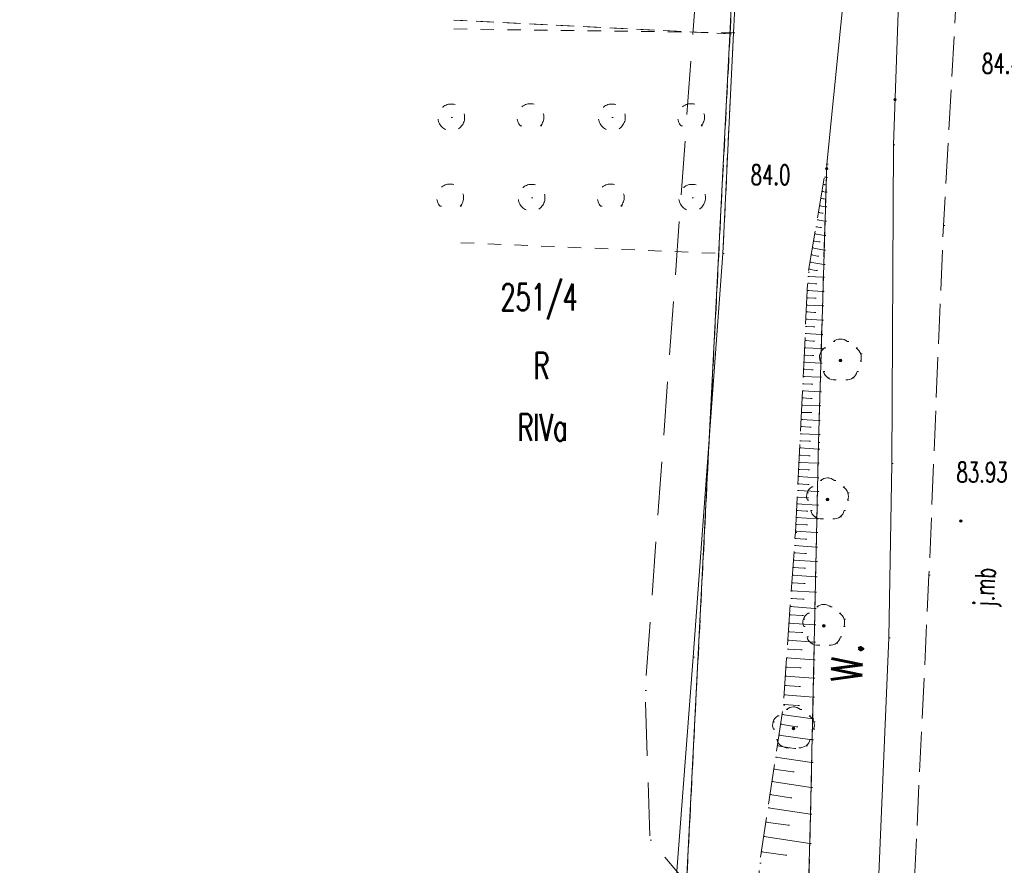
# Model space of a CAD drawing. Extents: x -134780 to 5540120, y 74663 to 5964901.
# Tile 4 of 76: x 5539497 to 5539534, y 5961299 to 5961330. Entities that reach past the tile are written whole.
import ezdxf

# ---------------------------------------------------------------- set-up
doc = ezdxf.new("R2010")
doc.units = 0
doc.header["$MEASUREMENT"] = 0
doc.set_wipeout_variables(frame=1)
for name, pattern in [('L_0_03', [1, 0.5, -0.5]), ('L_0_06', [2, 1.5, -0.5]), ('L_0_0C', [3, 2, -1])]:
    doc.linetypes.add(name, pattern=pattern)
for name, color, linetype, lineweight in [('000_Inne__niezydentyfikowane__Nr_Pióra__7', 7, 'Continuous', 13), ('0_Nr_Pióra__7', 7, 'Continuous', 13), ('ARCH MAPA RUSINOWO_Nr_Pióra__60', 230, 'Continuous', 211), ('drzewo_lisciaste_Nr_Pióra__7', 7, 'Continuous', 13), ('jezdnia_Atr17_Nr_Pióra__7', 7, 'Continuous', 13), ('jezdnia_Nr_Pióra__7', 7, 'Continuous', 13), ('mapa', 7, 'Continuous', 13), ('ogrodzenie_trwale_Nr_Pióra__7', 7, 'Continuous', 13), ('pikieta_naturalna_Atr2_Nr_Pióra__7', 7, 'Continuous', 13), ('pikieta_naturalna_Nr_Pióra__7', 7, 'Continuous', 13), ('pikieta_sztuczna_Atr2_Nr_Pióra__7', 7, 'Continuous', 13), ('pikieta_sztuczna_Nr_Pióra__7', 7, 'Continuous', 13), ('row_melioracyjny__poligon__Atr103_Nr_Pióra__7', 7, 'Continuous', 13), ('row_melioracyjny__poligon__Nr_Pióra__7', 7, 'Continuous', 13), ('skarpa_nieumocniona_Nr_Pióra__7', 7, 'Continuous', 13), ('zadrzewienie__zakrzewienie_Nr_Pióra__7', 7, 'Continuous', 13), ('Zakres_Nr_Pióra__7', 7, 'Continuous', 13), ('zasuwa_lub_zawor_Nr_Pióra__7', 7, 'Continuous', 13)]:
    doc.layers.add(name, color=color, linetype=linetype, lineweight=lineweight)
for name, color, linetype, lineweight, true_color in [('209_oznaczenie_konturu_klasyfikacyjnego_Nr_Pióra__3', 7, 'Continuous', 18, 0xff6600), ('210_oznaczenie_konturu_uzytku_gruntowego_Nr_Pióra__3', 7, 'Continuous', 18, 0xff6600), ('211_numer_dzialki_ewidencyjnej_Nr_Pióra__96', 7, 'Continuous', 13, 0x00d59f), ('217_kontur_klasyfikacyjny_Nr_Pióra__3', 7, 'Continuous', 18, 0xff6600), ('218_kontur_uzytku_gruntowego_Nr_Pióra__3', 7, 'Continuous', 18, 0xff6600), ('219_dzialka_ewidencyjna_Nr_Pióra__96', 7, 'Continuous', 13, 0x00d59f)]:
    doc.layers.add(name, color=color, linetype=linetype, lineweight=lineweight, true_color=true_color)
doc.styles.add('GENERATED_STYLE_7', font='Simplex.shx', dxfattribs={"bigfont": 'BIGFONT.SHX'})
doc.linetypes.add('L_0_15_SHX', pattern='A,0,[2,Rusinowo ZAGOSPODAROWANIE1.Shx,S=7.5,R=0,X=0,Y=0],-7.5,0', length=7.5)

# ---------------------------------------------------------------- blocks, each defined once
blk = doc.blocks.new('mapa')
at = {"layer": 'drzewo_lisciaste_Nr_Pióra__7', "linetype": 'Continuous'}
for points in [[(5539527.89, 5961317.46, 1), (5539527.89, 5961317.56, 1)], [(5539527.41, 5961312.27, 1), (5539527.41, 5961312.37, 1)], [(5539527.27, 5961307.55, 1), (5539527.27, 5961307.65, 1)], [(5539526.14, 5961303.72, 1), (5539526.14, 5961303.82, 1)]]:
    blk.add_hatch(color=252, dxfattribs=at).paths.add_polyline_path(points, flags=0)
at = {"layer": 'pikieta_naturalna_Nr_Pióra__7', "linetype": 'Continuous'}
for points in [[(5539529.93, 5961327.205, 1), (5539529.93, 5961327.295, 1)], [(5539527.38, 5961324.625, 1), (5539527.38, 5961324.715, 1)]]:
    blk.add_hatch(color=252, dxfattribs=at).paths.add_polyline_path(points, flags=0)
at = {"layer": 'pikieta_sztuczna_Nr_Pióra__7', "linetype": 'Continuous'}
blk.add_hatch(color=252, dxfattribs=at).paths.add_polyline_path([(5539532.39, 5961311.465, 1), (5539532.39, 5961311.555, 1)], flags=0)
at = {"layer": '000_Inne__niezydentyfikowane__Nr_Pióra__7', "color": 252, "linetype": 'Continuous', "flags": 128}
for points in [[(5539527.25, 5961324.08), (5539527.3, 5961324.07)], [(5539527.3, 5961324.35), (5539527.36, 5961324.34)], [(5539527.21, 5961323.82), (5539527.35, 5961323.8)], [(5539527.11, 5961323.29), (5539527.33, 5961323.25)], [(5539527.16, 5961323.56), (5539527.25, 5961323.54)], [(5539527.07, 5961323.03), (5539527.2, 5961323.01)], [(5539527.02, 5961322.76), (5539527.32, 5961322.71)], [(5539526.93, 5961322.24), (5539527.3, 5961322.17)], [(5539526.98, 5961322.5), (5539527.14, 5961322.47)], [(5539526.89, 5961321.97), (5539527.09, 5961321.94)], [(5539526.8, 5961321.45), (5539527.04, 5961321.41)], [(5539526.84, 5961321.71), (5539527.28, 5961321.63)], [(5539526.75, 5961321.18), (5539527.27, 5961321.09)], [(5539526.71, 5961320.92), (5539526.98, 5961320.87)], [(5539526.67, 5961320.39), (5539526.96, 5961320.37)], [(5539526.68, 5961320.65), (5539527.25, 5961320.62)], [(5539526.66, 5961320.12), (5539527.24, 5961320.09)], [(5539526.64, 5961319.85), (5539526.94, 5961319.84)], [(5539526.62, 5961319.32), (5539526.92, 5961319.3)], [(5539526.63, 5961319.58), (5539527.22, 5961319.55)], [(5539526.6, 5961319.05), (5539527.21, 5961319.02)], [(5539526.58, 5961318.51), (5539527.19, 5961318.48)], [(5539526.59, 5961318.78), (5539526.89, 5961318.77)], [(5539526.56, 5961318.25), (5539526.87, 5961318.23)], [(5539526.55, 5961317.98), (5539527.17, 5961317.95)], [(5539526.52, 5961317.45), (5539527.16, 5961317.41)], [(5539526.54, 5961317.71), (5539526.85, 5961317.7)], [(5539526.51, 5961317.18), (5539526.83, 5961317.16)], [(5539526.5, 5961316.91), (5539527.14, 5961316.88)], [(5539526.47, 5961316.38), (5539527.13, 5961316.34)], [(5539526.48, 5961316.64), (5539526.81, 5961316.63)], [(5539526.46, 5961316.11), (5539526.79, 5961316.09)], [(5539526.43, 5961315.57), (5539526.77, 5961315.56)], [(5539526.44, 5961315.84), (5539527.11, 5961315.81)], [(5539526.42, 5961315.31), (5539527.09, 5961315.27)], [(5539526.41, 5961315.04), (5539526.75, 5961315.02)], [(5539526.38, 5961314.51), (5539526.72, 5961314.49)], [(5539526.39, 5961314.77), (5539527.08, 5961314.74)], [(5539526.37, 5961314.24), (5539527.07, 5961314.2)], [(5539526.35, 5961313.97), (5539526.71, 5961313.95)], [(5539526.33, 5961313.44), (5539526.69, 5961313.42)], [(5539526.34, 5961313.7), (5539527.05, 5961313.67)], [(5539526.31, 5961313.17), (5539527.04, 5961313.13)], [(5539526.29, 5961312.65), (5539527.03, 5961312.61)], [(5539526.3, 5961312.9), (5539526.67, 5961312.88)], [(5539526.27, 5961312.4), (5539526.65, 5961312.38)], [(5539526.25, 5961311.9), (5539526.63, 5961311.88)], [(5539526.26, 5961312.15), (5539527.02, 5961312.11)], [(5539526.24, 5961311.64), (5539527.01, 5961311.6)], [(5539526.22, 5961311.38), (5539526.61, 5961311.37)], [(5539526.19, 5961310.86), (5539526.59, 5961310.84)], [(5539526.21, 5961311.13), (5539527, 5961311.09)], [(5539526.18, 5961310.6), (5539526.99, 5961310.54)], [(5539526.14, 5961310.05), (5539526.98, 5961310)], [(5539526.16, 5961310.33), (5539526.57, 5961310.3)], [(5539526.12, 5961309.78), (5539526.54, 5961309.75)], [(5539526.1, 5961309.49), (5539526.97, 5961309.43)], [(5539526.08, 5961309.21), (5539526.52, 5961309.18)], [(5539526.04, 5961308.62), (5539526.49, 5961308.59)], [(5539526.06, 5961308.91), (5539526.95, 5961308.85)], [(5539526.02, 5961308.32), (5539526.94, 5961308.25)], [(5539526, 5961308.01), (5539526.46, 5961307.98)], [(5539525.97, 5961307.7), (5539526.93, 5961307.63)], [(5539525.95, 5961307.38), (5539526.44, 5961307.35)], [(5539525.91, 5961306.73), (5539526.41, 5961306.7)], [(5539525.93, 5961307.06), (5539526.91, 5961306.99)], [(5539525.88, 5961306.4), (5539526.9, 5961306.33)], [(5539525.86, 5961306.06), (5539526.38, 5961306.03)], [(5539525.84, 5961305.72), (5539526.89, 5961305.65)], [(5539525.81, 5961305.37), (5539526.35, 5961305.33)], [(5539525.79, 5961305.02), (5539526.87, 5961304.94)], [(5539525.76, 5961304.66), (5539526.31, 5961304.62)], [(5539525.71, 5961304.29), (5539526.85, 5961304.12)], [(5539525.65, 5961303.92), (5539526.25, 5961303.83)], [(5539525.59, 5961303.52), (5539526.84, 5961303.34)], [(5539525.53, 5961303.12), (5539526.18, 5961303.02)], [(5539525.47, 5961302.69), (5539526.82, 5961302.49)], [(5539525.4, 5961302.24), (5539526.11, 5961302.14)], [(5539525.33, 5961301.78), (5539526.8, 5961301.56)], [(5539525.26, 5961301.3), (5539526.03, 5961301.18)], [(5539525.19, 5961300.8), (5539526.78, 5961300.56)], [(5539525.11, 5961300.27), (5539525.94, 5961300.15)], [(5539525.03, 5961299.73), (5539526.75, 5961299.47)], [(5539524.94, 5961299.16), (5539525.84, 5961299.03)]]:
    blk.add_lwpolyline(points, dxfattribs=at)
at = {"layer": '0_Nr_Pióra__7', "color": 252, "linetype": 'Continuous'}
for p, q in [((5539523.77, 5961329.71), (5539523.82, 5961329.71)), ((5539523.9, 5961329.75), (5539523.95, 5961329.75)), ((5539516.314, 5961327.097), (5539516.364, 5961327.097)), ((5539522.314, 5961327.097), (5539522.364, 5961327.097)), ((5539529.93, 5961327.25), (5539529.98, 5961327.25)), ((5539513.356, 5961326.586), (5539513.406, 5961326.586)), ((5539519.356, 5961326.586), (5539519.406, 5961326.586)), ((5539515.938, 5961326.268), (5539515.988, 5961326.268)), ((5539516.69, 5961326.268), (5539516.74, 5961326.268)), ((5539521.938, 5961326.268), (5539521.988, 5961326.268)), ((5539522.69, 5961326.268), (5539522.74, 5961326.268)), ((5539529.87, 5961325.56), (5539529.92, 5961325.56)), ((5539527.38, 5961324.84), (5539527.43, 5961324.84)), ((5539527.38, 5961324.67), (5539527.43, 5961324.67)), ((5539513.314, 5961324.097), (5539513.364, 5961324.097)), ((5539519.314, 5961324.097), (5539519.364, 5961324.097)), ((5539527.25, 5961324.08), (5539527.3, 5961324.08)), ((5539527.3, 5961324.35), (5539527.35, 5961324.35)), ((5539527.3, 5961324.07), (5539527.35, 5961324.07)), ((5539527.36, 5961324.34), (5539527.41, 5961324.34)), ((5539527.21, 5961323.82), (5539527.26, 5961323.82)), ((5539527.35, 5961323.8), (5539527.4, 5961323.8)), ((5539516.356, 5961323.586), (5539516.406, 5961323.586)), ((5539522.356, 5961323.586), (5539522.406, 5961323.586)), ((5539527.11, 5961323.29), (5539527.16, 5961323.29)), ((5539527.16, 5961323.56), (5539527.21, 5961323.56)), ((5539527.25, 5961323.54), (5539527.3, 5961323.54)), ((5539512.938, 5961323.268), (5539512.988, 5961323.268)), ((5539513.69, 5961323.268), (5539513.74, 5961323.268)), ((5539518.938, 5961323.268), (5539518.988, 5961323.268)), ((5539519.69, 5961323.268), (5539519.74, 5961323.268)), ((5539527.07, 5961323.03), (5539527.12, 5961323.03)), ((5539527.2, 5961323.01), (5539527.25, 5961323.01)), ((5539527.33, 5961323.25), (5539527.38, 5961323.25)), ((5539527.02, 5961322.76), (5539527.07, 5961322.76)), ((5539527.32, 5961322.71), (5539527.37, 5961322.71)), ((5539531.74, 5961322.55), (5539531.79, 5961322.55)), ((5539526.93, 5961322.24), (5539526.98, 5961322.24)), ((5539526.98, 5961322.5), (5539527.03, 5961322.5)), ((5539527.14, 5961322.47), (5539527.19, 5961322.47)), ((5539526.89, 5961321.97), (5539526.94, 5961321.97)), ((5539527.09, 5961321.94), (5539527.14, 5961321.94)), ((5539527.3, 5961322.17), (5539527.35, 5961322.17)), ((5539523.5, 5961321.5), (5539523.55, 5961321.5)), ((5539526.8, 5961321.45), (5539526.85, 5961321.45)), ((5539526.84, 5961321.71), (5539526.89, 5961321.71)), ((5539527.28, 5961321.63), (5539527.33, 5961321.63)), ((5539526.75, 5961321.18), (5539526.8, 5961321.18)), ((5539527.04, 5961321.41), (5539527.09, 5961321.41)), ((5539527.27, 5961321.09), (5539527.32, 5961321.09)), ((5539526.69, 5961320.81), (5539526.74, 5961320.81)), ((5539526.71, 5961320.92), (5539526.76, 5961320.92)), ((5539526.98, 5961320.87), (5539527.03, 5961320.87)), ((5539526.67, 5961320.39), (5539526.72, 5961320.39)), ((5539526.68, 5961320.65), (5539526.73, 5961320.65)), ((5539526.96, 5961320.37), (5539527.01, 5961320.37)), ((5539527.25, 5961320.62), (5539527.3, 5961320.62)), ((5539526.66, 5961320.12), (5539526.71, 5961320.12)), ((5539527.24, 5961320.09), (5539527.29, 5961320.09)), ((5539526.64, 5961319.85), (5539526.69, 5961319.85)), ((5539526.94, 5961319.84), (5539526.99, 5961319.84)), ((5539526.62, 5961319.32), (5539526.67, 5961319.32)), ((5539526.63, 5961319.58), (5539526.68, 5961319.58)), ((5539526.92, 5961319.3), (5539526.97, 5961319.3)), ((5539527.22, 5961319.55), (5539527.27, 5961319.55)), ((5539526.6, 5961319.05), (5539526.65, 5961319.05)), ((5539527.21, 5961319.02), (5539527.26, 5961319.02)), ((5539526.58, 5961318.51), (5539526.63, 5961318.51)), ((5539526.59, 5961318.78), (5539526.64, 5961318.78)), ((5539526.89, 5961318.77), (5539526.94, 5961318.77)), ((5539526.56, 5961318.25), (5539526.61, 5961318.25)), ((5539526.87, 5961318.23), (5539526.92, 5961318.23)), ((5539527.19, 5961318.48), (5539527.24, 5961318.48)), ((5539527.629, 5961318.213), (5539527.679, 5961318.213)), ((5539527.89, 5961318.31), (5539527.94, 5961318.31)), ((5539528.151, 5961318.213), (5539528.201, 5961318.213)), ((5539526.55, 5961317.98), (5539526.6, 5961317.98)), ((5539527.17, 5961317.95), (5539527.22, 5961317.95)), ((5539527.302, 5961317.976), (5539527.352, 5961317.976)), ((5539528.478, 5961317.976), (5539528.528, 5961317.976)), ((5539526.52, 5961317.45), (5539526.57, 5961317.45)), ((5539526.54, 5961317.71), (5539526.59, 5961317.71)), ((5539526.85, 5961317.7), (5539526.9, 5961317.7)), ((5539527.13, 5961317.758), (5539527.18, 5961317.758)), ((5539527.141, 5961317.481), (5539527.191, 5961317.481)), ((5539527.16, 5961317.41), (5539527.21, 5961317.41)), ((5539527.89, 5961317.51), (5539527.94, 5961317.51)), ((5539528.639, 5961317.481), (5539528.689, 5961317.481)), ((5539528.65, 5961317.758), (5539528.7, 5961317.758)), ((5539526.51, 5961317.18), (5539526.56, 5961317.18)), ((5539526.83, 5961317.16), (5539526.88, 5961317.16)), ((5539527.266, 5961317.095), (5539527.316, 5961317.095)), ((5539528.514, 5961317.095), (5539528.564, 5961317.095)), ((5539526.5, 5961316.91), (5539526.55, 5961316.91)), ((5539527.14, 5961316.88), (5539527.19, 5961316.88)), ((5539527.42, 5961316.862), (5539527.47, 5961316.862)), ((5539527.689, 5961316.787), (5539527.739, 5961316.787)), ((5539528.091, 5961316.787), (5539528.141, 5961316.787)), ((5539528.36, 5961316.862), (5539528.41, 5961316.862)), ((5539526.47, 5961316.38), (5539526.52, 5961316.38)), ((5539526.48, 5961316.64), (5539526.53, 5961316.64)), ((5539526.81, 5961316.63), (5539526.86, 5961316.63)), ((5539527.13, 5961316.34), (5539527.18, 5961316.34)), ((5539526.46, 5961316.11), (5539526.51, 5961316.11)), ((5539526.79, 5961316.09), (5539526.84, 5961316.09)), ((5539526.43, 5961315.57), (5539526.48, 5961315.57)), ((5539526.44, 5961315.84), (5539526.49, 5961315.84)), ((5539526.77, 5961315.56), (5539526.82, 5961315.56)), ((5539527.11, 5961315.81), (5539527.16, 5961315.81)), ((5539526.42, 5961315.31), (5539526.47, 5961315.31)), ((5539527.09, 5961315.27), (5539527.14, 5961315.27)), ((5539526.41, 5961315.04), (5539526.46, 5961315.04)), ((5539526.75, 5961315.02), (5539526.8, 5961315.02)), ((5539526.38, 5961314.51), (5539526.43, 5961314.51)), ((5539526.39, 5961314.77), (5539526.44, 5961314.77)), ((5539526.72, 5961314.49), (5539526.77, 5961314.49)), ((5539527.08, 5961314.74), (5539527.13, 5961314.74)), ((5539526.37, 5961314.24), (5539526.42, 5961314.24)), ((5539527.07, 5961314.44), (5539527.12, 5961314.44)), ((5539527.07, 5961314.2), (5539527.12, 5961314.2)), ((5539526.35, 5961313.97), (5539526.4, 5961313.97)), ((5539526.71, 5961313.95), (5539526.76, 5961313.95)), ((5539526.33, 5961313.44), (5539526.38, 5961313.44)), ((5539526.34, 5961313.7), (5539526.39, 5961313.7)), ((5539526.69, 5961313.42), (5539526.74, 5961313.42)), ((5539527.05, 5961313.67), (5539527.1, 5961313.67)), ((5539529.81, 5961313.66), (5539529.86, 5961313.66)), ((5539526.31, 5961313.17), (5539526.36, 5961313.17)), ((5539527.04, 5961313.13), (5539527.09, 5961313.13)), ((5539527.149, 5961313.023), (5539527.199, 5961313.023)), ((5539527.41, 5961313.12), (5539527.46, 5961313.12)), ((5539527.671, 5961313.023), (5539527.721, 5961313.023)), ((5539526.29, 5961312.65), (5539526.34, 5961312.65)), ((5539526.3, 5961312.9), (5539526.35, 5961312.9)), ((5539526.67, 5961312.88), (5539526.72, 5961312.88)), ((5539526.822, 5961312.786), (5539526.872, 5961312.786)), ((5539527.03, 5961312.61), (5539527.08, 5961312.61)), ((5539527.998, 5961312.786), (5539528.048, 5961312.786)), ((5539526.27, 5961312.4), (5539526.32, 5961312.4)), ((5539526.65, 5961312.568), (5539526.7, 5961312.568)), ((5539526.65, 5961312.38), (5539526.7, 5961312.38)), ((5539526.661, 5961312.291), (5539526.711, 5961312.291)), ((5539527.41, 5961312.32), (5539527.46, 5961312.32)), ((5539528.159, 5961312.291), (5539528.209, 5961312.291)), ((5539528.17, 5961312.568), (5539528.22, 5961312.568)), ((5539526.25, 5961311.9), (5539526.3, 5961311.9)), ((5539526.26, 5961312.15), (5539526.31, 5961312.15)), ((5539526.63, 5961311.88), (5539526.68, 5961311.88)), ((5539526.786, 5961311.905), (5539526.836, 5961311.905)), ((5539527.02, 5961312.11), (5539527.07, 5961312.11)), ((5539528.034, 5961311.905), (5539528.084, 5961311.905)), ((5539526.24, 5961311.64), (5539526.29, 5961311.64)), ((5539526.94, 5961311.672), (5539526.99, 5961311.672)), ((5539527.01, 5961311.6), (5539527.06, 5961311.6)), ((5539527.209, 5961311.597), (5539527.259, 5961311.597)), ((5539527.611, 5961311.597), (5539527.661, 5961311.597)), ((5539527.88, 5961311.672), (5539527.93, 5961311.672)), ((5539532.39, 5961311.51), (5539532.44, 5961311.51)), ((5539526.22, 5961311.38), (5539526.27, 5961311.38)), ((5539526.61, 5961311.37), (5539526.66, 5961311.37)), ((5539526.19, 5961310.86), (5539526.24, 5961310.86)), ((5539526.21, 5961311.13), (5539526.26, 5961311.13)), ((5539526.21, 5961311.09), (5539526.26, 5961311.09)), ((5539526.59, 5961310.84), (5539526.64, 5961310.84)), ((5539527, 5961311.09), (5539527.05, 5961311.09)), ((5539526.18, 5961310.6), (5539526.23, 5961310.6)), ((5539526.99, 5961310.54), (5539527.04, 5961310.54)), ((5539526.14, 5961310.05), (5539526.19, 5961310.05)), ((5539526.16, 5961310.33), (5539526.21, 5961310.33)), ((5539526.57, 5961310.3), (5539526.62, 5961310.3)), ((5539526.12, 5961309.78), (5539526.17, 5961309.78)), ((5539526.54, 5961309.75), (5539526.59, 5961309.75)), ((5539526.98, 5961310), (5539527.03, 5961310)), ((5539526.1, 5961309.49), (5539526.15, 5961309.49)), ((5539526.97, 5961309.43), (5539527.02, 5961309.43)), ((5539531.2, 5961309.49), (5539531.25, 5961309.49)), ((5539526.08, 5961309.21), (5539526.13, 5961309.21)), ((5539526.52, 5961309.18), (5539526.57, 5961309.18)), ((5539526.04, 5961308.62), (5539526.09, 5961308.62)), ((5539526.06, 5961308.91), (5539526.11, 5961308.91)), ((5539526.49, 5961308.59), (5539526.54, 5961308.59)), ((5539526.95, 5961308.85), (5539527, 5961308.85)), ((5539526.02, 5961308.32), (5539526.07, 5961308.32)), ((5539526.94, 5961308.25), (5539526.99, 5961308.25)), ((5539527.009, 5961308.303), (5539527.059, 5961308.303)), ((5539527.27, 5961308.4), (5539527.32, 5961308.4)), ((5539527.531, 5961308.303), (5539527.581, 5961308.303)), ((5539526, 5961308.01), (5539526.05, 5961308.01)), ((5539526.46, 5961307.98), (5539526.51, 5961307.98)), ((5539526.51, 5961307.848), (5539526.56, 5961307.848)), ((5539526.682, 5961308.066), (5539526.732, 5961308.066)), ((5539527.858, 5961308.066), (5539527.908, 5961308.066)), ((5539528.03, 5961307.848), (5539528.08, 5961307.848)), ((5539525.97, 5961307.7), (5539526.02, 5961307.7)), ((5539526.521, 5961307.571), (5539526.571, 5961307.571)), ((5539526.93, 5961307.63), (5539526.98, 5961307.63)), ((5539527.27, 5961307.6), (5539527.32, 5961307.6)), ((5539528.019, 5961307.571), (5539528.069, 5961307.571)), ((5539525.95, 5961307.38), (5539526, 5961307.38)), ((5539526.44, 5961307.35), (5539526.49, 5961307.35)), ((5539526.646, 5961307.185), (5539526.696, 5961307.185)), ((5539527.894, 5961307.185), (5539527.944, 5961307.185)), ((5539529.7, 5961307.15), (5539529.75, 5961307.15)), ((5539525.91, 5961306.73), (5539525.96, 5961306.73)), ((5539525.93, 5961307.06), (5539525.98, 5961307.06)), ((5539526.8, 5961306.952), (5539526.85, 5961306.952)), ((5539526.91, 5961306.99), (5539526.96, 5961306.99)), ((5539527.069, 5961306.877), (5539527.119, 5961306.877)), ((5539527.471, 5961306.877), (5539527.521, 5961306.877)), ((5539527.74, 5961306.952), (5539527.79, 5961306.952)), ((5539522.39, 5961306.43), (5539522.44, 5961306.43)), ((5539525.88, 5961306.4), (5539525.93, 5961306.4)), ((5539526.41, 5961306.7), (5539526.46, 5961306.7)), ((5539525.86, 5961306.06), (5539525.91, 5961306.06)), ((5539526.38, 5961306.03), (5539526.43, 5961306.03)), ((5539526.9, 5961306.33), (5539526.95, 5961306.33)), ((5539525.84, 5961305.72), (5539525.89, 5961305.72)), ((5539526.89, 5961305.65), (5539526.94, 5961305.65)), ((5539525.81, 5961305.37), (5539525.86, 5961305.37)), ((5539526.35, 5961305.33), (5539526.4, 5961305.33)), ((5539520.6, 5961305.18), (5539520.65, 5961305.18)), ((5539525.79, 5961305.02), (5539525.84, 5961305.02)), ((5539526.87, 5961304.94), (5539526.92, 5961304.94)), ((5539525.76, 5961304.66), (5539525.81, 5961304.66)), ((5539525.76, 5961304.64), (5539525.81, 5961304.64)), ((5539526.14, 5961304.57), (5539526.19, 5961304.57)), ((5539526.31, 5961304.62), (5539526.36, 5961304.62)), ((5539525.552, 5961304.236), (5539525.602, 5961304.236)), ((5539525.71, 5961304.29), (5539525.76, 5961304.29)), ((5539525.879, 5961304.473), (5539525.929, 5961304.473)), ((5539526.401, 5961304.473), (5539526.451, 5961304.473)), ((5539526.728, 5961304.236), (5539526.778, 5961304.236)), ((5539525.38, 5961304.018), (5539525.43, 5961304.018)), ((5539525.65, 5961303.92), (5539525.7, 5961303.92)), ((5539526.25, 5961303.83), (5539526.3, 5961303.83)), ((5539526.85, 5961304.12), (5539526.9, 5961304.12)), ((5539526.9, 5961304.018), (5539526.95, 5961304.018)), ((5539525.391, 5961303.741), (5539525.441, 5961303.741)), ((5539525.59, 5961303.52), (5539525.64, 5961303.52)), ((5539526.14, 5961303.77), (5539526.19, 5961303.77)), ((5539526.889, 5961303.741), (5539526.939, 5961303.741)), ((5539525.516, 5961303.355), (5539525.566, 5961303.355)), ((5539525.53, 5961303.12), (5539525.58, 5961303.12)), ((5539525.67, 5961303.122), (5539525.72, 5961303.122)), ((5539525.939, 5961303.047), (5539525.989, 5961303.047)), ((5539526.341, 5961303.047), (5539526.391, 5961303.047)), ((5539526.61, 5961303.122), (5539526.66, 5961303.122)), ((5539526.764, 5961303.355), (5539526.814, 5961303.355)), ((5539526.84, 5961303.34), (5539526.89, 5961303.34)), ((5539525.47, 5961302.69), (5539525.52, 5961302.69)), ((5539526.18, 5961303.02), (5539526.23, 5961303.02)), ((5539526.82, 5961302.49), (5539526.87, 5961302.49)), ((5539525.4, 5961302.24), (5539525.45, 5961302.24)), ((5539526.11, 5961302.14), (5539526.16, 5961302.14)), ((5539525.33, 5961301.78), (5539525.38, 5961301.78)), ((5539525.26, 5961301.3), (5539525.31, 5961301.3)), ((5539526.8, 5961301.56), (5539526.85, 5961301.56)), ((5539526.03, 5961301.18), (5539526.08, 5961301.18)), ((5539525.19, 5961300.8), (5539525.24, 5961300.8)), ((5539526.78, 5961300.56), (5539526.83, 5961300.56)), ((5539525.11, 5961300.27), (5539525.16, 5961300.27)), ((5539525.94, 5961300.15), (5539525.99, 5961300.15)), ((5539520.78, 5961299.6), (5539520.83, 5961299.6)), ((5539525.03, 5961299.73), (5539525.08, 5961299.73)), ((5539526.75, 5961299.47), (5539526.8, 5961299.47)), ((5539524.94, 5961299.16), (5539524.99, 5961299.16)), ((5539525.84, 5961299.03), (5539525.89, 5961299.03)), ((5539524.88, 5961298.74), (5539524.93, 5961298.74))]:
    blk.add_line(p, q, dxfattribs=at)
at = {"layer": '217_kontur_klasyfikacyjny_Nr_Pióra__3', "color": 252, "linetype": 'L_0_03', "flags": 128}
for points in [[(5539523.77, 5961329.71), (5539513.451, 5961330.221)], [(5539513.451, 5961330.221), (5539523.77, 5961329.71)], [(5539523.77, 5961329.71), (5539523.8, 5961330.25)], [(5539519.35, 5961243.41), (5539523.77, 5961329.71)]]:
    blk.add_lwpolyline(points, dxfattribs=at)
at = {"layer": '218_kontur_uzytku_gruntowego_Nr_Pióra__3', "color": 252, "linetype": 'L_0_03', "flags": 128}
for points in [[(5539523.77, 5961329.71), (5539513.451, 5961330.221)], [(5539513.451, 5961330.221), (5539523.77, 5961329.71)], [(5539523.8, 5961330.25), (5539523.77, 5961329.71)], [(5539523.77, 5961329.71), (5539523.8, 5961330.25)], [(5539523.77, 5961329.71), (5539519.35, 5961243.41)], [(5539519.35, 5961243.41), (5539523.77, 5961329.71)]]:
    blk.add_lwpolyline(points, dxfattribs=at)
at = {"layer": '219_dzialka_ewidencyjna_Nr_Pióra__96', "color": 252, "linetype": 'Continuous', "flags": 128}
blk.add_lwpolyline([(5539525.28, 5961359.41), (5539519.35, 5961243.41)], dxfattribs=at)
at = {"layer": 'ARCH MAPA RUSINOWO_Nr_Pióra__60', "linetype": 'Continuous', "lineweight": 20, "flags": 128}
blk.add_lwpolyline([(5539525.28, 5961359.41), (5539520.71, 5961270.013)], dxfattribs=at)
at = {"layer": 'drzewo_lisciaste_Nr_Pióra__7', "color": 252, "linetype": 'Continuous'}
for centre in [(5539527.89, 5961317.51), (5539527.41, 5961312.32), (5539527.27, 5961307.6), (5539526.14, 5961303.77)]:
    blk.add_circle(centre, 0.05, dxfattribs=at)
for centre, start, end in [((5539527.89, 5961317.91), 49.272, 130.728), ((5539527.51, 5961317.634), 121.308, 202.548), ((5539528.27, 5961317.634), 337.452, 58.692), ((5539527.655, 5961317.186), 193.221, 274.871), ((5539528.125, 5961317.186), 265.129, 346.779), ((5539527.41, 5961312.72), 49.272, 130.728), ((5539527.03, 5961312.444), 121.308, 202.548), ((5539527.79, 5961312.444), 337.452, 58.692), ((5539527.175, 5961311.996), 193.221, 274.871), ((5539527.645, 5961311.996), 265.129, 346.779), ((5539527.27, 5961308), 49.272, 130.728), ((5539526.89, 5961307.724), 121.308, 202.548), ((5539527.65, 5961307.724), 337.452, 58.692), ((5539527.035, 5961307.276), 193.221, 274.871), ((5539527.505, 5961307.276), 265.129, 346.779), ((5539526.14, 5961304.17), 49.272, 130.728), ((5539525.76, 5961303.894), 121.308, 202.548), ((5539526.52, 5961303.894), 337.452, 58.692), ((5539525.905, 5961303.446), 193.221, 274.871), ((5539526.375, 5961303.446), 265.129, 346.779)]:
    blk.add_arc(centre, 0.4, start, end, dxfattribs=at)
at = {"layer": 'jezdnia_Nr_Pióra__7', "color": 252, "linetype": 'L_0_06', "flags": 128}
blk.add_lwpolyline([(5539999.19, 5964053.31), (5539991.4, 5964036.09), (5539985.21, 5964021.52), (5539975.15, 5963999.09), (5539963.72, 5963973.54), (5539961.98, 5963968.75), (5539956.08, 5963955.73), (5539947.38, 5963936.49), (5539939.62, 5963919.19), (5539930.06, 5963897.79), (5539920.31, 5963876.54), (5539903.27, 5963837.86), (5539901.32, 5963833.51), (5539898.81, 5963827.49), (5539896.38, 5963822.74), (5539891.05, 5963810.65), (5539884.46, 5963795.38), (5539879.24, 5963784.04), (5539871.67, 5963766.78), (5539869.54, 5963762.15), (5539865.51, 5963752.98), (5539859.36, 5963738.99), (5539856.4, 5963732.39), (5539854.67, 5963728.64), (5539856.25, 5963726.46), (5539855.31, 5963723.82), (5539852.26, 5963722.8), (5539847.97, 5963713.08), (5539843.21, 5963702.63), (5539842.06, 5963699.94), (5539838.81, 5963692.26), (5539830.85, 5963674.75), (5539820.19, 5963650.25), (5539818.12, 5963645), (5539817.74, 5963644.17), (5539813.54, 5963634.91), (5539809.4, 5963625.25), (5539801.48, 5963607.21), (5539796.69, 5963596.22), (5539791.48, 5963584.65), (5539782.46, 5963564.38), (5539776.09, 5963550.38), (5539769.11, 5963534.41), (5539763.64, 5963521.88), (5539760.52, 5963514.45), (5539753.01, 5963497.63), (5539748.15, 5963485.56), (5539744.94, 5963478.74), (5539740.22, 5963467.61), (5539735.82, 5963457.6), (5539732.58, 5963450.39), (5539727.25, 5963438.79), (5539724.39, 5963432.73), (5539716.03, 5963414.3), (5539709.62, 5963400.54), (5539703.42, 5963385.05), (5539701.46, 5963380.57), (5539695.42, 5963366.72), (5539689.15, 5963352.67), (5539688.11, 5963350.1), (5539684.73, 5963339.99), (5539681.36, 5963330.34), (5539680.5, 5963326.14), (5539679.08, 5963319.62), (5539678.47, 5963316.61), (5539677.98, 5963313.11), (5539676.59, 5963303.09), (5539675.35, 5963288.33), (5539673.35, 5963267.43), (5539671.97, 5963251.87), (5539670.51, 5963234.06), (5539668.84, 5963214.13), (5539667.88, 5963200.98), (5539667.53, 5963194.67), (5539666.69, 5963184.86), (5539666.11, 5963179.46), (5539664.94, 5963163.04), (5539664.51, 5963157.02), (5539664.04, 5963150.56), (5539662.86, 5963137.1), (5539661.91, 5963127.16), (5539661.34, 5963120.88), (5539661.2, 5963118.65), (5539659.55, 5963099.34), (5539658.06, 5963083.09), (5539656.64, 5963068), (5539654.29, 5963042.14), (5539652.97, 5963027.01), (5539652.25, 5963017.91), (5539651.48, 5963008.58), (5539650.21, 5962992.97), (5539648.82, 5962975.89), (5539647.98, 5962965.04), (5539646.76, 5962949.75), (5539645.49, 5962932.14), (5539644.87, 5962923.63), (5539645.84, 5962923.11), (5539647.68, 5962922.13), (5539647.55, 5962919.07), (5539644.47, 5962918.4), (5539642.94, 5962899.28), (5539642.02, 5962889.07), (5539640.93, 5962876.44), (5539642.02, 5962875.63), (5539645, 5962873.39), (5539644.63, 5962869.5), (5539641.41, 5962867.62), (5539640.25, 5962866.94), (5539639.8, 5962857.94), (5539638.77, 5962846.36), (5539637.95, 5962835.55), (5539637.69, 5962832.2), (5539637.38, 5962828.5), (5539636.17, 5962814.32), (5539634.91, 5962799.54), (5539633.21, 5962781), (5539630.37, 5962749.59), (5539628.55, 5962722.93), (5539626.25, 5962693.47), (5539622.63, 5962652.94), (5539620.37, 5962627.27), (5539619.98, 5962622.72), (5539619.98, 5962620.95), (5539619.46, 5962593.63), (5539618.69, 5962556.23), (5539617.78, 5962510.64), (5539617.66, 5962504.99), (5539617.01, 5962480.12), (5539616.82, 5962472.08), (5539616.86, 5962468.95), (5539616.67, 5962450.69), (5539616.33, 5962425), (5539615.82, 5962413.3), (5539615.8, 5962412.88), (5539615.04, 5962374.96), (5539615.06, 5962373.62), (5539614.97, 5962366.26), (5539614.98, 5962364.85), (5539614.54, 5962355.35), (5539614.4, 5962348.56), (5539613.81, 5962315.21), (5539613.29, 5962293.68), (5539612.82, 5962271.93), (5539612.82, 5962264.02), (5539612.2, 5962252.41), (5539611.87, 5962241.47), (5539611.13, 5962227.26), (5539610.59, 5962211.86), (5539610.16, 5962190.12), (5539609.88, 5962177.45), (5539608.73, 5962139), (5539607.99, 5962113.02), (5539607.43, 5962101.13), (5539605.51, 5962037.8), (5539603.67, 5961987.54), (5539603.13, 5961971.65), (5539601.74, 5961927.82), (5539600.75, 5961891.97), (5539599.97, 5961870.17), (5539598.76, 5961839.92), (5539598.25, 5961828.24), (5539598.07, 5961820.47), (5539597.75, 5961800.23), (5539597.38, 5961791.21), (5539596.52, 5961773.26), (5539595.92, 5961755.39), (5539595.12, 5961734.22), (5539593.97, 5961715.32), (5539593.15, 5961698.69), (5539591, 5961684.87), (5539587.75, 5961662.9), (5539584.56, 5961641.94), (5539582.66, 5961629.76), (5539580.71, 5961616.26), (5539578.44, 5961601.28), (5539576.6, 5961589.3), (5539574.91, 5961578.9), (5539573.19, 5961567.83), (5539571.22, 5961555.24), (5539569.88, 5961547.35), (5539568.84, 5961540.66), (5539566.54, 5961524.91), (5539564.36, 5961510.54), (5539562.76, 5961500.34), (5539561.43, 5961491.98), (5539559.03, 5961478.06), (5539556.81, 5961464.91), (5539554.95, 5961453.18), (5539554.14, 5961447.63), (5539551.22, 5961433.18), (5539550.22, 5961425.23), (5539547.33, 5961407.23), (5539544.97, 5961391.79), (5539543.29, 5961381.17), (5539542.51, 5961379.21), (5539542.32, 5961378), (5539541.27, 5961367.82), (5539540.91, 5961364.2), (5539539.27, 5961350.25), (5539537.78, 5961334.89), (5539537.08, 5961322.75), (5539536.89, 5961318.2), (5539536.62, 5961311.58), (5539536.36, 5961303.63), (5539536.1, 5961297.03), (5539535.77, 5961288.6), (5539535.43, 5961273.08), (5539535.1, 5961256.9), (5539534.99, 5961242.98), (5539534.93, 5961227.39), (5539534.64, 5961223.09), (5539535.09, 5961219.59), (5539536.43, 5961215.63), (5539539.17, 5961211.64), (5539542.98, 5961209.08), (5539524.13, 5961213.68), (5539525.21, 5961214.75), (5539526.28, 5961216.3), (5539527.29, 5961219.19), (5539528.2, 5961223.48), (5539528.64, 5961231.21), (5539528.81, 5961241.22), (5539529.12, 5961251.99), (5539529.26, 5961264.73), (5539529.86, 5961279.51), (5539530.43, 5961293.38), (5539531.2, 5961309.49), (5539531.74, 5961322.55), (5539532.3, 5961332.49), (5539532.4, 5961334.04), (5539532.42, 5961334.45), (5539533.38, 5961343.25), (5539534.51, 5961357.7), (5539535.18, 5961364.16), (5539537.17, 5961379.01), (5539537.95, 5961380.97), (5539539.63, 5961391.59), (5539541.99, 5961407.03), (5539544.88, 5961425.03), (5539545.88, 5961432.98), (5539548.8, 5961447.43), (5539549.61, 5961452.98), (5539551.47, 5961464.71), (5539553.69, 5961477.86), (5539556.09, 5961491.78), (5539557.42, 5961500.14), (5539559.02, 5961510.34), (5539561.2, 5961524.71), (5539563.5, 5961540.46), (5539565.88, 5961555.04), (5539567.85, 5961567.63), (5539569.57, 5961578.7), (5539571.26, 5961589.1), (5539573.1, 5961601.08), (5539575.37, 5961616.06), (5539577.32, 5961629.56), (5539579.33, 5961642.76), (5539581.48, 5961654.8), (5539582.75, 5961663.42), (5539584.59, 5961675.5), (5539585.75, 5961684.86), (5539587.43, 5961695.68), (5539588.08, 5961706.5), (5539588.95, 5961719.01), (5539589.82, 5961734.87), (5539590.45, 5961746.61), (5539590.86, 5961759.2), (5539591.28, 5961773.17), (5539592.04, 5961791.01), (5539592.41, 5961800.03), (5539593.52, 5961828.43), (5539593.62, 5961830.97), (5539595.96, 5961905.48), (5539597.17, 5961946.83), (5539597.6, 5961961.18), (5539599.55, 5962016.47), (5539600.83, 5962051.67), (5539602.01, 5962087.06), (5539602.89, 5962113.28), (5539603.03, 5962117.47), (5539603.64, 5962135.89), (5539604.86, 5962168.07), (5539605.44, 5962192.76), (5539606.36, 5962223.32), (5539603.76, 5962226.11), (5539603.82, 5962229.23), (5539606.38, 5962231.43), (5539607.32, 5962268.22), (5539607.71, 5962300.61), (5539608.16, 5962309.36), (5539608.51, 5962325.2), (5539608.56, 5962341.64), (5539608.78, 5962355.36), (5539608.88, 5962366.71), (5539609.21, 5962379.86), (5539609.71, 5962391.99), (5539609.84, 5962395.1), (5539610.14, 5962402.53), (5539610.53, 5962412.34), (5539611.16, 5962427.84), (5539611.28, 5962430.37), (5539611.63, 5962449.19), (5539612.06, 5962467.48), (5539612.03, 5962471.44), (5539612.07, 5962474.94), (5539612.26, 5962484.89), (5539612.63, 5962508.44), (5539612.86, 5962529.86), (5539613.15, 5962545.98), (5539613.45, 5962560.19), (5539613.67, 5962582.2), (5539614.4, 5962604.54), (5539614.71, 5962613.18), (5539614.92, 5962618.87), (5539614.88, 5962623.63), (5539615.91, 5962635.28), (5539618.32, 5962660.86), (5539619.97, 5962679.79), (5539621.51, 5962698.1), (5539623.47, 5962721.34), (5539625.37, 5962745.18), (5539627.12, 5962765.7), (5539628.53, 5962783.51), (5539629.56, 5962799.78), (5539629.57, 5962799.99), (5539630.48, 5962809.17), (5539631.4, 5962821.12), (5539632.3, 5962831.67), (5539632.73, 5962837.6), (5539634.04, 5962852.18), (5539635.34, 5962866.81), (5539636.58, 5962882.59), (5539637.28, 5962892.52), (5539638.14, 5962904.78), (5539639.26, 5962919.01), (5539640.86, 5962936.84), (5539641.66, 5962946.87), (5539642.62, 5962958.94), (5539643.04, 5962964.94), (5539643.18, 5962966.89), (5539643.34, 5962969), (5539644.31, 5962981.48), (5539645.01, 5962990.8), (5539645.68, 5963000.69), (5539646.9, 5963014.98), (5539648.03, 5963027.29), (5539648.92, 5963036.71), (5539646.86, 5963037.79), (5539647.14, 5963040.41), (5539649.38, 5963042.48), (5539649.63, 5963044.9), (5539650.22, 5963052.15), (5539651.02, 5963061.14), (5539652.33, 5963075.78), (5539654.4, 5963097.65), (5539656.29, 5963117.03), (5539656.3, 5963117.21), (5539656.48, 5963119.91), (5539656.92, 5963124.16), (5539658.36, 5963142.28), (5539659.35, 5963154.7), (5539660.55, 5963169.42), (5539661.84, 5963185.35), (5539661.99, 5963188.43), (5539663.61, 5963209.46), (5539665.47, 5963231.62), (5539665.98, 5963238.16), (5539666.31, 5963242.3), (5539667.18, 5963253.02), (5539668.61, 5963272.41), (5539670.58, 5963291.13), (5539671.7, 5963302.83), (5539672.44, 5963312), (5539674, 5963321.6), (5539674.75, 5963327.04), (5539677.83, 5963336.46), (5539682.92, 5963352.13), (5539685.21, 5963357.46), (5539691.23, 5963370.66), (5539698.53, 5963387.15), (5539706.16, 5963405.16), (5539711.04, 5963416.2), (5539719.53, 5963435.56), (5539726.32, 5963450.92), (5539730.49, 5963459.62), (5539729.46, 5963460.5), (5539726.85, 5963462.75), (5539728.12, 5963465.03), (5539732.65, 5963464.18), (5539739.21, 5963478.94), (5539745.34, 5963492.88), (5539751.72, 5963507.82), (5539761.89, 5963531.36), (5539767.85, 5963544.96), (5539774.64, 5963560.41), (5539785.36, 5963584.6), (5539791.33, 5963597.77), (5539796.6, 5963609.81), (5539801.71, 5963620.73), (5539807.63, 5963633.86), (5539812.07, 5963643.83), (5539814.49, 5963649.49), (5539820.55, 5963664.51), (5539829.37, 5963684.17), (5539835.32, 5963697.34), (5539841.7, 5963712.35), (5539851.51, 5963734.84), (5539859.62, 5963753.24), (5539862.75, 5963760.3), (5539868.49, 5963772.85), (5539874.07, 5963785.51), (5539885.48, 5963811.53), (5539890.69, 5963822.99), (5539902.79, 5963850.69), (5539914.42, 5963876.69), (5539927.25, 5963906.05), (5539939.75, 5963934.39), (5539955.58, 5963969.68), (5539962.55, 5963985.75), (5539970.74, 5964003.81), (5539976.48, 5964016.76), (5539982.22, 5964030.49), (5539989.73, 5964047.66), (5539996.62, 5964063.71), (5540000.15, 5964071.29), (5540001.29, 5964074.34), (5540002.69, 5964079.22), (5540003.51, 5964082.43), (5540004.82, 5964088.93), (5540005.22, 5964093.93), (5540004.82, 5964101.33), (5540001.28, 5964112.1), (5539999.1, 5964119.4), (5539993.61, 5964136.39), (5539987.93, 5964153.94), (5539982.13, 5964171.54), (5539977.33, 5964185.85), (5539971.4, 5964204.13), (5539964.98, 5964224.67), (5539961.25, 5964236.68), (5539957.86, 5964237.39), (5539957.33, 5964239.56), (5539958.1, 5964240.58), (5539959.32, 5964242.2), (5539956.21, 5964250.42), (5539953.05, 5964258.64), (5539948.96, 5964272.11), (5539942.69, 5964290.95), (5539935.21, 5964312.48), (5539924.31, 5964344.28), (5539915.41, 5964370.77), (5539901.8, 5964411.92), (5539893.09, 5964437.67), (5539878.77, 5964480.45), (5539876.63, 5964486.73), (5539861.55, 5964530.96), (5539850.12, 5964565.1), (5539838.7, 5964599.08), (5539828.35, 5964630.27), (5539817.98, 5964661.06), (5539806.29, 5964695.17), (5539794.49, 5964730.48), (5539784.91, 5964759.72), (5539775.16, 5964788.39), (5539769.4, 5964806.18), (5539761.23, 5964831.19), (5539753.15, 5964854.82), (5539744.66, 5964880.08), (5539737.53, 5964901.11), (5539742.85, 5964897.99), (5539750.92, 5964874.14), (5539760.85, 5964844.49), (5539773.46, 5964806.55), (5539784.44, 5964773.73), (5539798.25, 5964732.41), (5539814.99, 5964682.13), (5539823.43, 5964657.54), (5539832.21, 5964631.22), (5539838.15, 5964613.39), (5539840.06, 5964608), (5539848.02, 5964584.23), (5539859.71, 5964549.41), (5539869.79, 5964519.34), (5539882.17, 5964482.5), (5539891.23, 5964455.81), (5539901.89, 5964424.74), (5539906.75, 5964409.56), (5539908.46, 5964404.8), (5539920.27, 5964368.88), (5539929.23, 5964342.65), (5539935.96, 5964322.91), (5539939.52, 5964312.73), (5539943.21, 5964301.93), (5539949.5, 5964283.62), (5539956.13, 5964263.72), (5539962.32, 5964245.56), (5539964.94, 5964238.1), (5539970.48, 5964221.34), (5539974.17, 5964210.34), (5539979.83, 5964193.66), (5539983.29, 5964183.45), (5539985.07, 5964178.71), (5539986.99, 5964173.31), (5539992.74, 5964155.61), (5539999.27, 5964136.08), (5540001.61, 5964129.29), (5540003.83, 5964121.6), (5540008.46, 5964106.51), (5540010.46, 5964093.74), (5540009.71, 5964089.12), (5540008.7, 5964082.56), (5540007.03, 5964076.28), (5540005.63, 5964071.74), (5540005.15, 5964070.17), (5540001.27, 5964060.28)], close=True, dxfattribs=at)
at = {"layer": 'ogrodzenie_trwale_Nr_Pióra__7', "color": 252, "linetype": 'L_0_15_SHX', "flags": 128}
blk.add_lwpolyline([(5539524.05, 5961332.64), (5539523.9, 5961329.75), (5539523.5, 5961321.5), (5539522.39, 5961306.43), (5539521.5, 5961294.69), (5539520.84, 5961279.37), (5539520.03, 5961264.94), (5539519.22, 5961250.27), (5539519.28, 5961243.36), (5539502.81, 5961245.45)], dxfattribs=at)
at = {"layer": 'ogrodzenie_trwale_Nr_Pióra__7', "color": 252, "linetype": 'Continuous', "flags": 128}
blk.add_lwpolyline([(5539524.05, 5961332.64), (5539523.9, 5961329.75), (5539523.5, 5961321.5), (5539522.39, 5961306.43), (5539521.5, 5961294.69), (5539520.84, 5961279.37), (5539520.03, 5961264.94), (5539519.22, 5961250.27), (5539519.28, 5961243.36), (5539502.81, 5961245.45)], dxfattribs=at)
at = {"layer": 'pikieta_naturalna_Nr_Pióra__7', "color": 252, "linetype": 'Continuous'}
for centre in [(5539529.93, 5961327.25), (5539527.38, 5961324.67)]:
    blk.add_circle(centre, 0.045, dxfattribs=at)
at = {"layer": 'pikieta_sztuczna_Nr_Pióra__7', "color": 252, "linetype": 'Continuous'}
blk.add_circle((5539532.39, 5961311.51), 0.045, dxfattribs=at)
at = {"layer": 'row_melioracyjny__poligon__Nr_Pióra__7', "color": 252, "linetype": 'Continuous', "flags": 128}
for points in [[(5539526.27, 5961263.89), (5539526.25, 5961276.39), (5539526.51, 5961291.04), (5539526.78, 5961300.56), (5539527.07, 5961314.44), (5539527.38, 5961324.84), (5539528.17, 5961332.66)], [(5539530.12, 5961332.63), (5539529.87, 5961325.56), (5539529.81, 5961313.66), (5539529.7, 5961307.15), (5539529.32, 5961298.03), (5539529.04, 5961287.63), (5539528.54, 5961275.32), (5539528.09, 5961266.65)]]:
    blk.add_lwpolyline(points, dxfattribs=at)
at = {"layer": 'skarpa_nieumocniona_Nr_Pióra__7', "color": 252, "linetype": 'L_0_06', "flags": 128}
blk.add_lwpolyline([(5539472.93, 5961244.31), (5539480.04, 5961241.12), (5539489.07, 5961236.86), (5539502.21, 5961230.8), (5539511.28, 5961227.19), (5539522.48, 5961223.12), (5539522.27, 5961227.18), (5539521.24, 5961235.47), (5539520.81, 5961243.86), (5539520.97, 5961248.33), (5539521.44, 5961255.39), (5539521.91, 5961262.14), (5539522.81, 5961272.1), (5539523.28, 5961277.78), (5539524.48, 5961292.75), (5539524.88, 5961298.74), (5539525.76, 5961304.64), (5539526.21, 5961311.09), (5539526.69, 5961320.81), (5539527.38, 5961324.84), (5539527.07, 5961314.44), (5539526.78, 5961300.56), (5539526.51, 5961291.04), (5539526.25, 5961276.39), (5539526.27, 5961263.89), (5539525.98, 5961251.66), (5539525.73, 5961238.66), (5539525.7, 5961222.56), (5539521.84, 5961220.43), (5539521.63, 5961220.52), (5539511.7, 5961219.82), (5539503.08, 5961222.55), (5539495.07, 5961225.23), (5539489.74, 5961226.89), (5539481.5, 5961230.16), (5539478.92, 5961233.4), (5539476.63, 5961236.07), (5539472.57, 5961237.39), (5539469.31, 5961238.38), (5539461.59, 5961246.84)], close=True, dxfattribs=at)
blk.add_lwpolyline([(5539472.93, 5961244.31), (5539480.04, 5961241.12), (5539489.07, 5961236.86), (5539502.21, 5961230.8), (5539511.28, 5961227.19), (5539522.48, 5961223.12), (5539522.27, 5961227.18), (5539521.24, 5961235.47), (5539520.81, 5961243.86), (5539520.97, 5961248.33), (5539521.44, 5961255.39), (5539521.91, 5961262.14), (5539522.81, 5961272.1), (5539523.28, 5961277.78), (5539524.48, 5961292.75), (5539524.88, 5961298.74), (5539525.76, 5961304.64), (5539526.21, 5961311.09), (5539526.69, 5961320.81), (5539527.38, 5961324.84), (5539527.07, 5961314.44), (5539526.78, 5961300.56), (5539526.51, 5961291.04), (5539526.25, 5961276.39), (5539526.27, 5961263.89), (5539525.98, 5961251.66), (5539525.73, 5961238.66), (5539525.7, 5961222.56), (5539521.84, 5961220.43), (5539521.63, 5961220.52), (5539511.7, 5961219.82), (5539503.08, 5961222.55), (5539495.07, 5961225.23), (5539489.74, 5961226.89), (5539481.5, 5961230.16), (5539478.92, 5961233.4), (5539476.63, 5961236.07), (5539472.57, 5961237.39), (5539469.31, 5961238.38), (5539461.59, 5961246.84)], close=True, dxfattribs=at)
at = {"layer": 'zadrzewienie__zakrzewienie_Nr_Pióra__7', "color": 252, "linetype": 'L_0_03', "flags": 128}
blk.add_lwpolyline([(5539513.451, 5961329.889), (5539523.9, 5961329.75), (5539523.5, 5961321.5), (5539513.451, 5961321.916)], dxfattribs=at)
at = {"layer": 'zadrzewienie__zakrzewienie_Nr_Pióra__7', "color": 252, "linetype": 'L_0_03'}
for centre in [(5539513.356, 5961326.586), (5539519.356, 5961326.586), (5539516.356, 5961323.586), (5539522.356, 5961323.586)]:
    blk.add_circle(centre, 0.5, dxfattribs=at)
for centre in [(5539516.314, 5961326.597), (5539522.314, 5961326.597), (5539513.314, 5961323.597), (5539519.314, 5961323.597)]:
    blk.add_arc(centre, 0.5, 318.85, 221.162, dxfattribs=at)
at = {"layer": 'Zakres_Nr_Pióra__7', "color": 252, "linetype": 'L_0_0C', "flags": 128}
blk.add_lwpolyline([(5539630.53, 5961390.3), (5539628.94, 5961331.74), (5539600.56, 5961283.04), (5539537.62, 5961279.94), (5539520.78, 5961299.6), (5539520.6, 5961305.18), (5539524.89, 5961364.28), (5539536.45, 5961379.17)], close=True, dxfattribs=at)
at = {"layer": '209_oznaczenie_konturu_klasyfikacyjnego_Nr_Pióra__3', "color": 252, "linetype": 'Continuous', "insert": (5539515.826, 5961315.511), "char_height": 1, "attachment_point": 1, "style": 'GENERATED_STYLE_7'}
blk.add_mtext('{\\W0.660000x;RIVa}', dxfattribs=at)
at = {"layer": '210_oznaczenie_konturu_uzytku_gruntowego_Nr_Pióra__3', "color": 252, "linetype": 'Continuous', "insert": (5539516.426, 5961317.811), "char_height": 1, "attachment_point": 1, "style": 'GENERATED_STYLE_7'}
blk.add_mtext('{\\W0.660000x;R}', dxfattribs=at)
at = {"layer": '211_numer_dzialki_ewidencyjnej_Nr_Pióra__96', "color": 252, "linetype": 'Continuous', "insert": (5539515.194, 5961320.375), "char_height": 1, "attachment_point": 1, "style": 'GENERATED_STYLE_7'}
blk.add_mtext('{\\W0.660000x;251/4}', dxfattribs=at)
at = {"layer": 'jezdnia_Atr17_Nr_Pióra__7', "color": 252, "linetype": 'Continuous', "insert": (5539532.867, 5961308.333), "char_height": 0.75, "attachment_point": 1, "rotation": 87.3, "style": 'GENERATED_STYLE_7'}
blk.add_mtext('{\\W0.660000x;j.mb}', dxfattribs=at)
at = {"layer": 'pikieta_naturalna_Atr2_Nr_Pióra__7', "color": 252, "linetype": 'Continuous', "char_height": 0.75, "attachment_point": 1, "style": 'GENERATED_STYLE_7'}
for s, insert in [('{\\W0.660000x;84.4}', (5539533.179, 5961328.976)), ('{\\W0.660000x;84.0}', (5539524.539, 5961324.816))]:
    blk.add_mtext(s, dxfattribs=dict(at, insert=insert))
at = {"layer": 'pikieta_sztuczna_Atr2_Nr_Pióra__7', "color": 252, "linetype": 'Continuous', "insert": (5539532.229, 5961313.708), "char_height": 0.75, "attachment_point": 1, "style": 'GENERATED_STYLE_7'}
blk.add_mtext('{\\W0.660000x;83.93}', dxfattribs=at)
at = {"layer": 'row_melioracyjny__poligon__Atr103_Nr_Pióra__7', "color": 252, "linetype": 'Continuous', "insert": (5539526.947, 5961305.464), "char_height": 1.75, "attachment_point": 1, "rotation": 88.1, "style": 'GENERATED_STYLE_7'}
blk.add_mtext('{\\W0.660000x;w.}', dxfattribs=at)

msp = doc.modelspace()

# ---------------------------------------------------------------- block references
at = {"layer": 'mapa', "color": 4, "lineweight": 40}
msp.add_blockref('mapa', (0, 0), dxfattribs=at)

# ---------------------------------------------------------------- next in the draw order: wipeouts: each hides what was drawn before it
msp.add_wipeout([(5539444.713, 5961266.963), (5539444.713, 5961415.463), (5539654.713, 5961415.463), (5539651.713, 5961412.413), (5539457.213, 5961412.413), (5539457.213, 5961270.013), (5539651.713, 5961270.013), (5539654.713, 5961266.963)]).dxf.layer = 'zasuwa_lub_zawor_Nr_Pióra__7'

doc.saveas('drawing.dxf')
